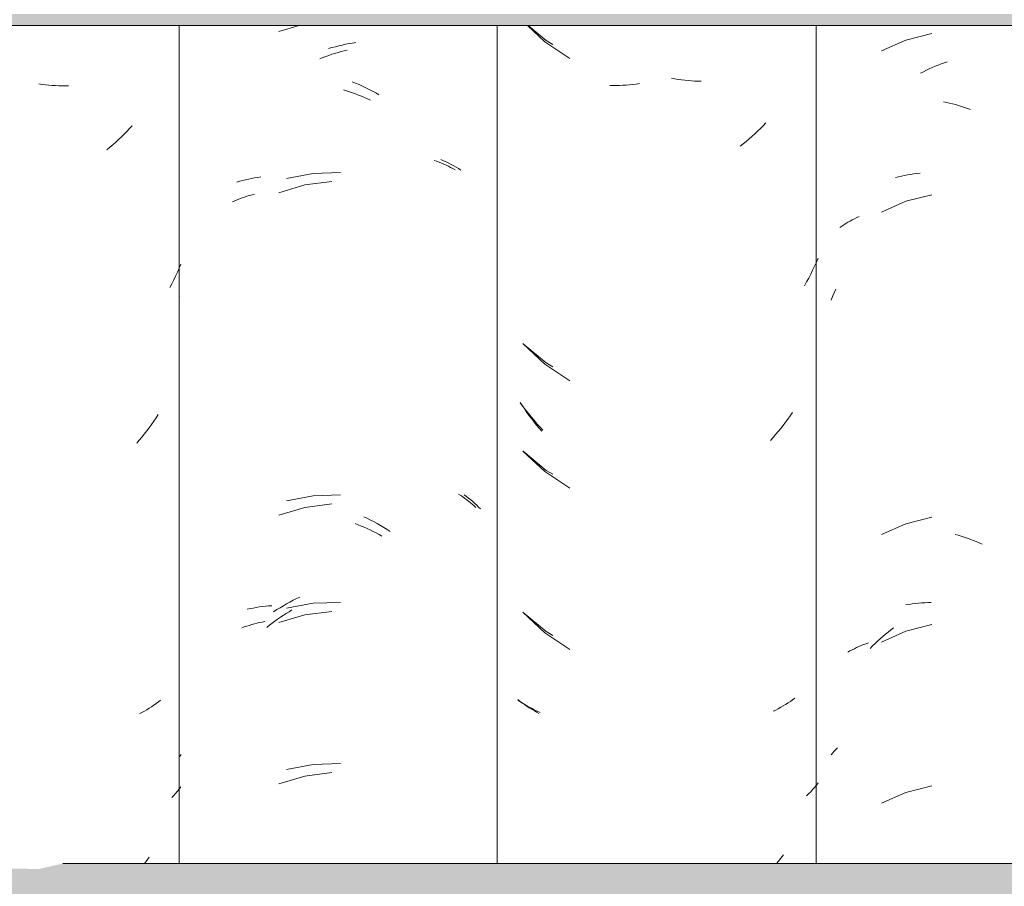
# Model space of a CAD drawing. Header units: metres. Extents: x -28.2 to -1.6, y -1.6 to 5.9.
# Tile 59 of 88: x -16.231 to -15.955, y 3.537 to 3.78. Entities that reach past the tile are written whole.
import ezdxf

# ---------------------------------------------------------------- set-up
doc = ezdxf.new("R2010")
doc.units = ezdxf.units.M
doc.layers.add('A-GLAZ-CWMG', color=7, linetype='Continuous', lineweight=5)
doc.layers.add('A-ROOF', color=7, linetype='Continuous', lineweight=5)

# ---------------------------------------------------------------- blocks, each defined once
blk = doc.blocks.new('FP_100-CASA 4')
at = {"layer": 'A-GLAZ-CWMG', "color": 9, "true_color": 0xc0c0c0}
for p, q in [((-17.06581, 3.7362), (-17.06496, 3.73636)), ((-17.06496, 3.73636), (-17.06409, 3.7365)), ((-17.06409, 3.7365), (-17.06323, 3.73663)), ((-17.06323, 3.73663), (-17.06235, 3.73674)), ((-17.06235, 3.73674), (-17.06146, 3.73683)), ((-17.06832, 3.73562), (-17.06749, 3.73583)), ((-17.06749, 3.73583), (-17.06665, 3.73602)), ((-17.06665, 3.73602), (-17.06581, 3.7362)), ((-17.08602, 3.70226), (-17.08558, 3.70326)), ((-17.08558, 3.70326), (-17.08512, 3.70426)), ((-17.08644, 3.70125), (-17.08602, 3.70226)), ((-17.0654, 3.61571), (-17.06454, 3.61586)), ((-17.06454, 3.61586), (-17.06368, 3.61599)), ((-17.06368, 3.61599), (-17.0628, 3.61611)), ((-17.0628, 3.61611), (-17.06192, 3.61621)), ((-17.06192, 3.61621), (-17.06104, 3.6163)), ((-17.06104, 3.6163), (-17.06014, 3.61636)), ((-17.06014, 3.61636), (-17.05924, 3.61641)), ((-17.05924, 3.61641), (-17.05834, 3.61645)), ((-17.08644, 3.57368), (-17.08601, 3.57419)), ((-17.08601, 3.57419), (-17.08557, 3.5747)), ((-17.08557, 3.5747), (-17.08512, 3.5752)), ((-17.08512, 3.5752), (-17.08465, 3.57569))]:
    blk.add_line(p, q, dxfattribs=at)
blk = doc.blocks.new('FP_101-CASA 4')
at = {"layer": 'A-GLAZ-CWMG', "color": 9, "true_color": 0xc0c0c0}
for p, q in [((-17.17165, 3.77825), (-17.1668, 3.77371)), ((-17.1668, 3.77371), (-17.15977, 3.76903)), ((-17.14762, 3.76138), (-17.14853, 3.76138)), ((-17.1467, 3.7614), (-17.14762, 3.76138)), ((-17.14579, 3.76143), (-17.1467, 3.7614)), ((-17.14486, 3.76148), (-17.14579, 3.76143)), ((-17.14394, 3.76154), (-17.14486, 3.76148)), ((-17.14301, 3.76163), (-17.14394, 3.76154)), ((-17.14208, 3.76173), (-17.14301, 3.76163)), ((-17.14114, 3.76184), (-17.14208, 3.76173)), ((-17.14021, 3.76198), (-17.14114, 3.76184)), ((-17.1303, 3.76329), (-17.13124, 3.76345)), ((-17.12936, 3.76314), (-17.1303, 3.76329)), ((-17.12843, 3.76301), (-17.12936, 3.76314)), ((-17.1275, 3.7629), (-17.12843, 3.76301)), ((-17.12657, 3.76281), (-17.1275, 3.7629)), ((-17.12564, 3.76273), (-17.12657, 3.76281)), ((-17.12471, 3.76267), (-17.12564, 3.76273)), ((-17.12379, 3.76262), (-17.12471, 3.76267)), ((-17.12287, 3.7626), (-17.12379, 3.76262)), ((-17.10549, 3.75013), (-17.10626, 3.74936)), ((-17.10472, 3.75092), (-17.10549, 3.75013)), ((-17.10784, 3.74787), (-17.10864, 3.74714)), ((-17.10704, 3.74861), (-17.10784, 3.74787)), ((-17.10626, 3.74936), (-17.10704, 3.74861)), ((-17.1111, 3.74505), (-17.11194, 3.74438)), ((-17.11027, 3.74573), (-17.1111, 3.74505)), ((-17.10945, 3.74643), (-17.11027, 3.74573)), ((-17.10864, 3.74714), (-17.10945, 3.74643)), ((-17.09055, 3.71187), (-17.09107, 3.71074)), ((-17.09006, 3.71301), (-17.09055, 3.71187)), ((-17.0916, 3.70961), (-17.09214, 3.7085)), ((-17.09107, 3.71074), (-17.0916, 3.70961)), ((-17.09329, 3.70631), (-17.09389, 3.70523)), ((-17.09271, 3.7074), (-17.09329, 3.70631)), ((-17.09214, 3.7085), (-17.09271, 3.7074)), ((-17.17295, 3.68904), (-17.1668, 3.68328)), ((-17.1668, 3.68328), (-17.15977, 3.67861)), ((-17.17305, 3.67156), (-17.17367, 3.67251)), ((-17.17242, 3.67063), (-17.17305, 3.67156)), ((-17.17178, 3.66972), (-17.17242, 3.67063)), ((-17.17112, 3.66881), (-17.17178, 3.66972)), ((-17.17045, 3.66792), (-17.17112, 3.66881)), ((-17.16977, 3.66703), (-17.17045, 3.66792)), ((-17.09854, 3.66787), (-17.0992, 3.66698)), ((-17.09788, 3.66878), (-17.09854, 3.66787)), ((-17.09724, 3.66971), (-17.09788, 3.66878)), ((-17.16907, 3.66616), (-17.16977, 3.66703)), ((-17.16837, 3.66531), (-17.16907, 3.66616)), ((-17.16765, 3.66446), (-17.16837, 3.66531)), ((-17.10057, 3.66522), (-17.10127, 3.66436)), ((-17.09988, 3.66609), (-17.10057, 3.66522)), ((-17.0992, 3.66698), (-17.09988, 3.66609)), ((-17.10271, 3.66267), (-17.10345, 3.66185)), ((-17.10199, 3.66351), (-17.10271, 3.66267)), ((-17.10127, 3.66436), (-17.10199, 3.66351)), ((-17.17295, 3.6589), (-17.1668, 3.65314)), ((-17.1668, 3.65314), (-17.15977, 3.64846)), ((-17.17295, 3.61368), (-17.1668, 3.60792)), ((-17.1668, 3.60792), (-17.15977, 3.60325)), ((-17.1737, 3.58868), (-17.17431, 3.58916)), ((-17.17308, 3.58822), (-17.1737, 3.58868)), ((-17.17245, 3.58777), (-17.17308, 3.58822)), ((-17.17181, 3.58733), (-17.17245, 3.58777)), ((-17.17115, 3.5869), (-17.17181, 3.58733)), ((-17.09985, 3.5874), (-17.10054, 3.58701)), ((-17.09917, 3.58781), (-17.09985, 3.5874)), ((-17.0985, 3.58823), (-17.09917, 3.58781)), ((-17.09785, 3.58866), (-17.0985, 3.58823)), ((-17.09721, 3.58911), (-17.09785, 3.58866)), ((-17.09658, 3.58956), (-17.09721, 3.58911)), ((-17.17048, 3.58648), (-17.17115, 3.5869)), ((-17.1698, 3.58608), (-17.17048, 3.58648)), ((-17.16911, 3.58569), (-17.1698, 3.58608)), ((-17.1684, 3.58531), (-17.16911, 3.58569)), ((-17.10195, 3.58625), (-17.10267, 3.5859)), ((-17.10124, 3.58662), (-17.10195, 3.58625)), ((-17.10054, 3.58701), (-17.10124, 3.58662)), ((-17.09056, 3.56516), (-17.09107, 3.56454)), ((-17.09006, 3.56579), (-17.09056, 3.56516)), ((-17.09272, 3.56275), (-17.09331, 3.56218)), ((-17.09215, 3.56334), (-17.09272, 3.56275)), ((-17.0916, 3.56394), (-17.09215, 3.56334)), ((-17.09107, 3.56454), (-17.0916, 3.56394)), ((-17.09982, 3.54559), (-17.10051, 3.54472)), ((-17.10121, 3.54386), (-17.10177, 3.54319)), ((-17.10051, 3.54472), (-17.10121, 3.54386))]:
    blk.add_line(p, q, dxfattribs=at)
blk = doc.blocks.new('FP_102-CASA 4')
at = {"layer": 'A-GLAZ-CWMG', "color": 9, "true_color": 0xc0c0c0}
for p, q in [((-17.2265, 3.77205), (-17.22554, 3.77231)), ((-17.22554, 3.77231), (-17.22459, 3.77256)), ((-17.22459, 3.77256), (-17.22363, 3.77278)), ((-17.22363, 3.77278), (-17.22268, 3.77299)), ((-17.22268, 3.77299), (-17.22172, 3.77317)), ((-17.22172, 3.77317), (-17.22077, 3.77334)), ((-17.22077, 3.77334), (-17.21982, 3.77349)), ((-17.22745, 3.77177), (-17.2265, 3.77205)), ((-17.22081, 3.76245), (-17.21986, 3.76206)), ((-17.21986, 3.76206), (-17.21891, 3.76166)), ((-17.21891, 3.76166), (-17.21797, 3.76123)), ((-17.21797, 3.76123), (-17.21703, 3.76079)), ((-17.21703, 3.76079), (-17.21609, 3.76033)), ((-17.21609, 3.76033), (-17.21516, 3.75986)), ((-17.21516, 3.75986), (-17.21423, 3.75936)), ((-17.21423, 3.75936), (-17.21331, 3.75885)), ((-17.19594, 3.74067), (-17.19519, 3.74034)), ((-17.19519, 3.74034), (-17.19446, 3.74)), ((-17.19446, 3.74), (-17.19374, 3.73965)), ((-17.19374, 3.73965), (-17.19304, 3.73928)), ((-17.19304, 3.73928), (-17.19234, 3.7389)), ((-17.23176, 3.73677), (-17.23927, 3.73536)), ((-17.22413, 3.73701), (-17.23176, 3.73677)), ((-17.19234, 3.7389), (-17.19166, 3.7385)), ((-17.19166, 3.7385), (-17.191, 3.7381)), ((-17.191, 3.7381), (-17.19034, 3.73768)), ((-17.25318, 3.73432), (-17.25238, 3.73456)), ((-17.25238, 3.73456), (-17.25156, 3.73478)), ((-17.25156, 3.73478), (-17.25074, 3.73499)), ((-17.25074, 3.73499), (-17.2499, 3.73518)), ((-17.2499, 3.73518), (-17.24906, 3.73535)), ((-17.24906, 3.73535), (-17.24821, 3.73551)), ((-17.24821, 3.73551), (-17.24735, 3.73566)), ((-17.24735, 3.73566), (-17.24648, 3.73578)), ((-17.26938, 3.70205), (-17.26928, 3.70228)), ((-17.23176, 3.64634), (-17.23927, 3.64494)), ((-17.22413, 3.64658), (-17.23176, 3.64634)), ((-17.18938, 3.64659), (-17.18876, 3.64614)), ((-17.18876, 3.64614), (-17.18816, 3.64567)), ((-17.18816, 3.64567), (-17.18757, 3.6452)), ((-17.18757, 3.6452), (-17.18699, 3.64471)), ((-17.18699, 3.64471), (-17.18643, 3.64421)), ((-17.18643, 3.64421), (-17.18589, 3.64371)), ((-17.18589, 3.64371), (-17.18536, 3.64319)), ((-17.18536, 3.64319), (-17.18485, 3.64266)), ((-17.21752, 3.64045), (-17.21658, 3.64)), ((-17.21658, 3.64), (-17.21565, 3.63953)), ((-17.21565, 3.63953), (-17.21471, 3.63905)), ((-17.21471, 3.63905), (-17.21379, 3.63854)), ((-17.21379, 3.63854), (-17.21287, 3.63802)), ((-17.21287, 3.63802), (-17.21195, 3.63748)), ((-17.21195, 3.63748), (-17.21104, 3.63693)), ((-17.21104, 3.63693), (-17.21014, 3.63635)), ((-17.23737, 3.61702), (-17.23644, 3.6175)), ((-17.23644, 3.6175), (-17.2355, 3.61795)), ((-17.25034, 3.61451), (-17.2495, 3.61469)), ((-17.2495, 3.61469), (-17.24865, 3.61486)), ((-17.24865, 3.61486), (-17.24779, 3.61501)), ((-17.24779, 3.61501), (-17.24693, 3.61515)), ((-17.24693, 3.61515), (-17.24606, 3.61527)), ((-17.24606, 3.61527), (-17.24518, 3.61537)), ((-17.24518, 3.61537), (-17.24429, 3.61545)), ((-17.24429, 3.61545), (-17.2434, 3.61552)), ((-17.24197, 3.6144), (-17.24106, 3.61496)), ((-17.24106, 3.61496), (-17.24015, 3.6155)), ((-17.24015, 3.6155), (-17.23923, 3.61603)), ((-17.23176, 3.6162), (-17.23927, 3.61479)), ((-17.23923, 3.61603), (-17.2383, 3.61653)), ((-17.2383, 3.61653), (-17.23737, 3.61702)), ((-17.22413, 3.61644), (-17.23176, 3.6162)), ((-17.24288, 3.61382), (-17.24197, 3.6144)), ((-17.26938, 3.5731), (-17.26911, 3.57342)), ((-17.26911, 3.57342), (-17.26884, 3.57374)), ((-17.23176, 3.57099), (-17.23927, 3.56958)), ((-17.22413, 3.57122), (-17.23176, 3.57099))]:
    blk.add_line(p, q, dxfattribs=at)
blk = doc.blocks.new('Rectangular Mullion - Telha Fibrocimento - Ondulada-V99-CASA 4')
at = {"layer": 'A-GLAZ-CWMG'}
blk.add_line((-17.09057, 3.54319), (-17.09057, 3.77825), dxfattribs=at)
for name in ['FP_102-CASA 4', 'FP_100-CASA 4', 'FP_101-CASA 4']:
    blk.add_blockref(name, (0, 0), dxfattribs=at)
blk = doc.blocks.new('FP_121-CASA 4')
at = {"layer": 'A-GLAZ-CWMG', "color": 9, "true_color": 0xc0c0c0}
for p, q in [((-17.0581, 3.77599), (-17.06542, 3.77416)), ((-17.06542, 3.77416), (-17.07231, 3.77111)), ((-17.05803, 3.76646), (-17.0572, 3.76682)), ((-17.0572, 3.76682), (-17.05636, 3.76717)), ((-17.05636, 3.76717), (-17.05553, 3.7675)), ((-17.05553, 3.7675), (-17.05469, 3.76781)), ((-17.05469, 3.76781), (-17.05385, 3.76811)), ((-17.06132, 3.76486), (-17.0605, 3.76528)), ((-17.0605, 3.76528), (-17.05968, 3.76569)), ((-17.05968, 3.76569), (-17.05886, 3.76609)), ((-17.05886, 3.76609), (-17.05803, 3.76646)), ((-17.05483, 3.75687), (-17.05399, 3.7567)), ((-17.05399, 3.7567), (-17.05316, 3.7565)), ((-17.05316, 3.7565), (-17.05232, 3.75629)), ((-17.05232, 3.75629), (-17.05148, 3.75606)), ((-17.05148, 3.75606), (-17.05064, 3.75582)), ((-17.05064, 3.75582), (-17.0498, 3.75556)), ((-17.0498, 3.75556), (-17.04896, 3.75529)), ((-17.04896, 3.75529), (-17.04812, 3.75499)), ((-17.04812, 3.75499), (-17.04728, 3.75469)), ((-17.0581, 3.73077), (-17.06542, 3.72895)), ((-17.06542, 3.72895), (-17.07231, 3.72589)), ((-17.08285, 3.72236), (-17.08227, 3.72272)), ((-17.08227, 3.72272), (-17.08168, 3.72307)), ((-17.08168, 3.72307), (-17.08108, 3.72341)), ((-17.08108, 3.72341), (-17.08047, 3.72374)), ((-17.08047, 3.72374), (-17.07984, 3.72406)), ((-17.07984, 3.72406), (-17.07921, 3.72436)), ((-17.07921, 3.72436), (-17.07856, 3.72466)), ((-17.08397, 3.7216), (-17.08342, 3.72198)), ((-17.08342, 3.72198), (-17.08285, 3.72236)), ((-17.0581, 3.64034), (-17.06542, 3.63852)), ((-17.06542, 3.63852), (-17.07231, 3.63546)), ((-17.05155, 3.63551), (-17.05071, 3.63527)), ((-17.05071, 3.63527), (-17.04987, 3.63501)), ((-17.04987, 3.63501), (-17.04903, 3.63474)), ((-17.04903, 3.63474), (-17.04819, 3.63445)), ((-17.04819, 3.63445), (-17.04735, 3.63414)), ((-17.04735, 3.63414), (-17.04652, 3.63382)), ((-17.04652, 3.63382), (-17.04568, 3.63348)), ((-17.04568, 3.63348), (-17.04485, 3.63313)), ((-17.04485, 3.63313), (-17.04402, 3.63276)), ((-17.06965, 3.60873), (-17.06889, 3.60932)), ((-17.0581, 3.6102), (-17.06542, 3.60838)), ((-17.07263, 3.60624), (-17.0719, 3.60688)), ((-17.06542, 3.60838), (-17.07231, 3.60532)), ((-17.0719, 3.60688), (-17.07116, 3.60751)), ((-17.07116, 3.60751), (-17.07041, 3.60813)), ((-17.07041, 3.60813), (-17.06965, 3.60873)), ((-17.07989, 3.60346), (-17.07926, 3.60377)), ((-17.07926, 3.60377), (-17.07862, 3.60406)), ((-17.07862, 3.60406), (-17.07796, 3.60434)), ((-17.07796, 3.60434), (-17.0773, 3.60461)), ((-17.0773, 3.60461), (-17.07662, 3.60486)), ((-17.07662, 3.60486), (-17.07594, 3.60511)), ((-17.07549, 3.60353), (-17.07479, 3.60423)), ((-17.07479, 3.60423), (-17.07408, 3.60491)), ((-17.07408, 3.60491), (-17.07336, 3.60558)), ((-17.07336, 3.60558), (-17.07263, 3.60624)), ((-17.08173, 3.60247), (-17.08113, 3.60281)), ((-17.08113, 3.60281), (-17.08052, 3.60314)), ((-17.08052, 3.60314), (-17.07989, 3.60346)), ((-17.0581, 3.56499), (-17.06542, 3.56316)), ((-17.06542, 3.56316), (-17.07231, 3.56011))]:
    blk.add_line(p, q, dxfattribs=at)
blk = doc.blocks.new('FP_122-CASA 4')
at = {"layer": 'A-GLAZ-CWMG', "color": 9, "true_color": 0xc0c0c0}
for p, q in [((-17.17147, 3.77825), (-17.16641, 3.77405)), ((-17.16641, 3.77405), (-17.16455, 3.77296)), ((-17.17289, 3.689), (-17.16641, 3.68362)), ((-17.16641, 3.68362), (-17.16455, 3.68253)), ((-17.17292, 3.67141), (-17.17366, 3.67242)), ((-17.17216, 3.67041), (-17.17292, 3.67141)), ((-17.17138, 3.66943), (-17.17216, 3.67041)), ((-17.17059, 3.66846), (-17.17138, 3.66943)), ((-17.16979, 3.66751), (-17.17059, 3.66846)), ((-17.16897, 3.66657), (-17.16979, 3.66751)), ((-17.16814, 3.66565), (-17.16897, 3.66657)), ((-17.1673, 3.66475), (-17.16814, 3.66565)), ((-17.17289, 3.65886), (-17.16641, 3.65348)), ((-17.16641, 3.65348), (-17.16455, 3.65238)), ((-17.17289, 3.61365), (-17.16641, 3.60826)), ((-17.16641, 3.60826), (-17.16455, 3.60717)), ((-17.17361, 3.58854), (-17.17435, 3.58903)), ((-17.17287, 3.58807), (-17.17361, 3.58854)), ((-17.17211, 3.58761), (-17.17287, 3.58807)), ((-17.17133, 3.58717), (-17.17211, 3.58761)), ((-17.17054, 3.58674), (-17.17133, 3.58717)), ((-17.16973, 3.58633), (-17.17054, 3.58674)), ((-17.16892, 3.58593), (-17.16973, 3.58633)), ((-17.16808, 3.58555), (-17.16892, 3.58593))]:
    blk.add_line(p, q, dxfattribs=at)
blk = doc.blocks.new('FP_123-CASA 4')
at = {"layer": 'A-GLAZ-CWMG', "color": 9, "true_color": 0xc0c0c0}
for p, q in [((-17.23574, 3.77825), (-17.24139, 3.77656)), ((-17.22903, 3.76927), (-17.22819, 3.76958)), ((-17.22819, 3.76958), (-17.22735, 3.76988)), ((-17.22735, 3.76988), (-17.2265, 3.77017)), ((-17.2265, 3.77017), (-17.22566, 3.77044)), ((-17.22566, 3.77044), (-17.22481, 3.77069)), ((-17.22481, 3.77069), (-17.22397, 3.77093)), ((-17.22397, 3.77093), (-17.22312, 3.77116)), ((-17.22312, 3.77116), (-17.22227, 3.77137)), ((-17.22987, 3.76894), (-17.22903, 3.76927)), ((-17.22326, 3.76023), (-17.22242, 3.75997)), ((-17.22242, 3.75997), (-17.22157, 3.75968)), ((-17.22157, 3.75968), (-17.22073, 3.75939)), ((-17.22073, 3.75939), (-17.21988, 3.75907)), ((-17.21988, 3.75907), (-17.21904, 3.75875)), ((-17.21904, 3.75875), (-17.2182, 3.7584)), ((-17.2182, 3.7584), (-17.21737, 3.75804)), ((-17.21737, 3.75804), (-17.21653, 3.75767)), ((-17.21653, 3.75767), (-17.2157, 3.75728)), ((-17.19783, 3.74042), (-17.19714, 3.74018)), ((-17.19714, 3.74018), (-17.19646, 3.73992)), ((-17.19646, 3.73992), (-17.19578, 3.73965)), ((-17.19578, 3.73965), (-17.19512, 3.73937)), ((-17.19512, 3.73937), (-17.19447, 3.73908)), ((-17.19447, 3.73908), (-17.19383, 3.73877)), ((-17.19383, 3.73877), (-17.1932, 3.73845)), ((-17.1932, 3.73845), (-17.19257, 3.73813)), ((-17.19257, 3.73813), (-17.19196, 3.73779)), ((-17.23411, 3.73352), (-17.24139, 3.73135)), ((-17.22657, 3.73449), (-17.23411, 3.73352)), ((-17.24966, 3.73058), (-17.24895, 3.73079)), ((-17.24895, 3.73079), (-17.24823, 3.73099)), ((-17.25441, 3.72877), (-17.25376, 3.72906)), ((-17.25376, 3.72906), (-17.2531, 3.72935)), ((-17.2531, 3.72935), (-17.25243, 3.72962)), ((-17.25243, 3.72962), (-17.25175, 3.72988)), ((-17.25175, 3.72988), (-17.25107, 3.73013)), ((-17.25107, 3.73013), (-17.25037, 3.73036)), ((-17.25037, 3.73036), (-17.24966, 3.73058)), ((-17.19095, 3.64676), (-17.19037, 3.64639)), ((-17.19037, 3.64639), (-17.1898, 3.64601)), ((-17.1898, 3.64601), (-17.18924, 3.64562)), ((-17.18924, 3.64562), (-17.18869, 3.64522)), ((-17.18869, 3.64522), (-17.18816, 3.64482)), ((-17.23411, 3.64309), (-17.24139, 3.64092)), ((-17.22657, 3.64406), (-17.23411, 3.64309)), ((-17.18816, 3.64482), (-17.18763, 3.6444)), ((-17.18763, 3.6444), (-17.18712, 3.64397)), ((-17.18712, 3.64397), (-17.18662, 3.64353)), ((-17.18662, 3.64353), (-17.18614, 3.64309)), ((-17.21996, 3.63853), (-17.21911, 3.6382)), ((-17.21911, 3.6382), (-17.21827, 3.63786)), ((-17.21827, 3.63786), (-17.21744, 3.6375)), ((-17.21744, 3.6375), (-17.2166, 3.63713)), ((-17.2166, 3.63713), (-17.21577, 3.63675)), ((-17.21577, 3.63675), (-17.21494, 3.63634)), ((-17.21494, 3.63634), (-17.21411, 3.63593)), ((-17.21411, 3.63593), (-17.21329, 3.63549)), ((-17.21329, 3.63549), (-17.21247, 3.63505)), ((-17.24175, 3.61174), (-17.24096, 3.61228)), ((-17.23411, 3.61295), (-17.24139, 3.61078)), ((-17.24096, 3.61228), (-17.24017, 3.61281)), ((-17.24017, 3.61281), (-17.23937, 3.61333)), ((-17.23937, 3.61333), (-17.23856, 3.61383)), ((-17.23856, 3.61383), (-17.23776, 3.61432)), ((-17.22657, 3.61392), (-17.23411, 3.61295)), ((-17.25181, 3.60929), (-17.25112, 3.60954)), ((-17.25112, 3.60954), (-17.25043, 3.60977)), ((-17.25043, 3.60977), (-17.24972, 3.60999)), ((-17.24972, 3.60999), (-17.24901, 3.61021)), ((-17.24901, 3.61021), (-17.24829, 3.6104)), ((-17.24829, 3.6104), (-17.24756, 3.61059)), ((-17.24756, 3.61059), (-17.24682, 3.61076)), ((-17.24682, 3.61076), (-17.24608, 3.61092)), ((-17.24608, 3.61092), (-17.24533, 3.61106)), ((-17.24483, 3.60942), (-17.24407, 3.61002)), ((-17.24407, 3.61002), (-17.2433, 3.61061)), ((-17.2433, 3.61061), (-17.24253, 3.61118)), ((-17.24253, 3.61118), (-17.24175, 3.61174)), ((-17.23411, 3.56773), (-17.24139, 3.56556)), ((-17.22657, 3.5687), (-17.23411, 3.56773))]:
    blk.add_line(p, q, dxfattribs=at)
blk = doc.blocks.new('FP_124-CASA 4')
at = {"layer": 'A-GLAZ-CWMG', "color": 9, "true_color": 0xc0c0c0}
for p, q in [((-17.30784, 3.76175), (-17.30878, 3.76188)), ((-17.30691, 3.76163), (-17.30784, 3.76175)), ((-17.30598, 3.76153), (-17.30691, 3.76163)), ((-17.30505, 3.76145), (-17.30598, 3.76153)), ((-17.30412, 3.76138), (-17.30505, 3.76145)), ((-17.3032, 3.76133), (-17.30412, 3.76138)), ((-17.30228, 3.7613), (-17.3032, 3.76133)), ((-17.30137, 3.76129), (-17.30228, 3.7613)), ((-17.30046, 3.76129), (-17.30137, 3.76129)), ((-17.28257, 3.75014), (-17.28331, 3.74933)), ((-17.28484, 3.74776), (-17.28562, 3.747)), ((-17.28407, 3.74854), (-17.28484, 3.74776)), ((-17.28331, 3.74933), (-17.28407, 3.74854)), ((-17.28801, 3.74479), (-17.28883, 3.74409)), ((-17.28721, 3.74551), (-17.28801, 3.74479)), ((-17.28641, 3.74625), (-17.28721, 3.74551)), ((-17.28562, 3.747), (-17.28641, 3.74625)), ((-17.28883, 3.74409), (-17.28965, 3.7434)), ((-17.26987, 3.70908), (-17.27038, 3.70798)), ((-17.26937, 3.71019), (-17.26987, 3.70908)), ((-17.26889, 3.71131), (-17.26937, 3.71019)), ((-17.27091, 3.70689), (-17.27146, 3.70581)), ((-17.27038, 3.70798), (-17.27091, 3.70689)), ((-17.27146, 3.70581), (-17.27203, 3.70474)), ((-17.27653, 3.66726), (-17.27718, 3.66634)), ((-17.27589, 3.66819), (-17.27653, 3.66726)), ((-17.27527, 3.66913), (-17.27589, 3.66819)), ((-17.27851, 3.66455), (-17.27919, 3.66367)), ((-17.27784, 3.66544), (-17.27851, 3.66455)), ((-17.27718, 3.66634), (-17.27784, 3.66544)), ((-17.2806, 3.66195), (-17.28132, 3.66111)), ((-17.27989, 3.6628), (-17.2806, 3.66195)), ((-17.27919, 3.66367), (-17.27989, 3.6628)), ((-17.27715, 3.58718), (-17.2778, 3.58675)), ((-17.2765, 3.58762), (-17.27715, 3.58718)), ((-17.27586, 3.58807), (-17.2765, 3.58762)), ((-17.27524, 3.58853), (-17.27586, 3.58807)), ((-17.27463, 3.589), (-17.27524, 3.58853)), ((-17.27986, 3.58555), (-17.28056, 3.58517)), ((-17.27916, 3.58594), (-17.27986, 3.58555)), ((-17.27848, 3.58634), (-17.27916, 3.58594)), ((-17.2778, 3.58675), (-17.27848, 3.58634)), ((-17.27092, 3.56227), (-17.27147, 3.5617)), ((-17.27039, 3.56286), (-17.27092, 3.56227)), ((-17.26987, 3.56345), (-17.27039, 3.56286)), ((-17.26937, 3.56405), (-17.26987, 3.56345)), ((-17.26889, 3.56467), (-17.26937, 3.56405)), ((-17.27845, 3.54405), (-17.27912, 3.54319)), ((-17.27778, 3.54494), (-17.27845, 3.54405))]:
    blk.add_line(p, q, dxfattribs=at)
blk = doc.blocks.new('Rectangular Mullion - Telha Fibrocimento - Ondulada-V113-CASA 4')
at = {"layer": 'A-GLAZ-CWMG'}
for p, q in [((-17.2694, 3.54319), (-17.2694, 3.77825)), ((-17.18013, 3.54319), (-17.18013, 3.77825))]:
    blk.add_line(p, q, dxfattribs=at)
for name in ['FP_123-CASA 4', 'FP_122-CASA 4', 'FP_121-CASA 4', 'FP_124-CASA 4']:
    blk.add_blockref(name, (0, 0), dxfattribs=at)
blk = doc.blocks.new('LONGARINA_STEEL_FRAME - LONGARINA_STEEL_FRAME-1917798-CASA 4')
at = {"layer": 'A-ROOF', "true_color": 0x9fa09c}
h = blk.add_hatch(color=253, dxfattribs=at)
h.paths.add_polyline_path([(-16.68858, 3.77825), (-15.50504, 3.77825), (-15.50504, 3.78151), (-16.75754, 3.78151), (-16.75754, 3.77825), (-16.68983, 3.77825)])
h.paths.add_polyline_path([(-18.04504, 3.77825), (-16.79254, 3.77825), (-16.79302, 3.78151), (-18.04504, 3.78151)])
h = blk.add_hatch(color=253, dxfattribs=at)
h.paths.add_polyline_path([(-17.17416, 3.52638), (-16.79254, 3.52638), (-16.79254, 3.54319), (-17.30207, 3.54319), (-17.30876, 3.54166), (-17.32107, 3.54184), (-17.32624, 3.54319), (-18.04504, 3.54319), (-18.04504, 3.52638), (-17.18229, 3.52638)])
h.paths.add_polyline_path([(-15.50504, 3.52638), (-15.50504, 3.54319), (-15.64307, 3.54319), (-15.65174, 3.54169), (-15.66207, 3.54184), (-15.66724, 3.54319), (-16.19607, 3.54319), (-16.20276, 3.54166), (-16.21507, 3.54184), (-16.22024, 3.54319), (-16.74907, 3.54319), (-16.75754, 3.54125), (-16.75754, 3.52638), (-15.63984, 3.52638)])
at = {"layer": 'A-ROOF'}
for p, q in [((-16.79254, 3.77825), (-18.04504, 3.77825)), ((-16.95694, 3.54319), (-17.30207, 3.54319))]:
    blk.add_line(p, q, dxfattribs=at)

msp = doc.modelspace()

# ---------------------------------------------------------------- block references
at = {"layer": 'A-GLAZ-CWMG'}
for name in ['Rectangular Mullion - Telha Fibrocimento - Ondulada-V113-CASA 4', 'Rectangular Mullion - Telha Fibrocimento - Ondulada-V99-CASA 4']:
    msp.add_blockref(name, (1.08322, 0), dxfattribs=at)
at = {"layer": 'A-ROOF'}
msp.add_blockref('LONGARINA_STEEL_FRAME - LONGARINA_STEEL_FRAME-1917798-CASA 4', (1.08322, 0), dxfattribs=at)

doc.saveas('drawing.dxf')
